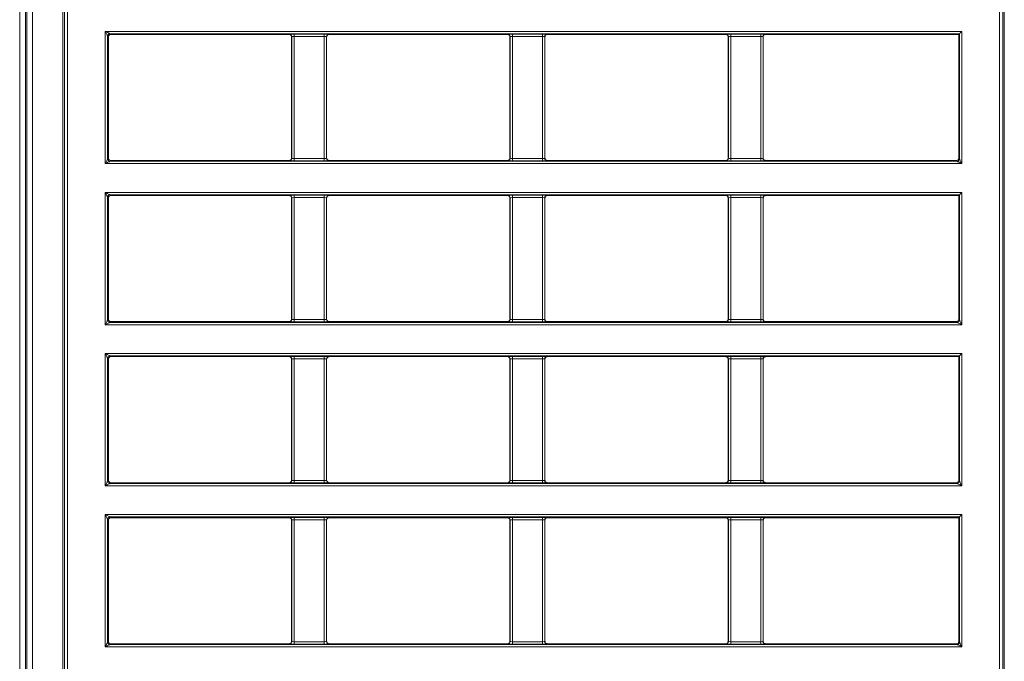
# Model space of a CAD drawing. Header units: millimetres. Extents: x 0 to 1118, y 0 to 864.
# Tile 115 of 256: x 219 to 240, y 421 to 434. Entities that reach past the tile are written whole.
import ezdxf

# ---------------------------------------------------------------- set-up
doc = ezdxf.new("R2010")
doc.units = ezdxf.units.MM

msp = doc.modelspace()

# ---------------------------------------------------------------- linework, layer by layer
at = {"color": 9, "linetype": 'Continuous', "lineweight": 0}
for p, q in [((218.92, 395.4083), (218.92, 445.4083)), ((219.0448, 445.4083), (219.0448, 395.4083)), ((219.0717, 395.4083), (219.0717, 445.4083)), ((219.1965, 445.3754), (219.1965, 395.4412)), ((220.7508, 431.4102), (220.7508, 434.2383)), ((220.7508, 434.2383), (239.0764, 434.2383)), ((239.0265, 434.1883), (220.8507, 434.1883)), ((220.8507, 434.1883), (220.8673, 434.1717)), ((224.6874, 434.1717), (224.6909, 434.1753)), ((224.7909, 434.177), (225.4339, 434.177)), ((224.7909, 434.127), (224.7909, 434.177)), ((225.4339, 434.127), (225.4339, 434.177)), ((225.5338, 434.1753), (225.5373, 434.1717)), ((229.3574, 434.1717), (229.3609, 434.1753)), ((229.4609, 434.177), (230.1039, 434.177)), ((229.4609, 434.127), (229.4609, 434.177)), ((230.1039, 434.127), (230.1039, 434.177)), ((230.2038, 434.1753), (230.2073, 434.1717)), ((234.0274, 434.1717), (234.0309, 434.1753)), ((234.1309, 434.177), (234.7739, 434.177)), ((234.1309, 434.127), (234.1309, 434.177)), ((234.7739, 434.127), (234.7739, 434.177)), ((234.8738, 434.1753), (234.8773, 434.1717)), ((239.0265, 431.5101), (239.0265, 434.1883)), ((239.0764, 434.2383), (239.0764, 431.4102)), ((220.8008, 434.1384), (220.8008, 431.5101)), ((220.8174, 434.1218), (220.8008, 434.1384)), ((224.7409, 434.1253), (224.7374, 434.1218)), ((224.7409, 431.5232), (224.7409, 434.1253)), ((225.4339, 434.127), (224.7909, 434.127)), ((224.7909, 434.127), (224.7909, 431.5215)), ((225.4339, 431.5215), (225.4339, 434.127)), ((225.4838, 434.1253), (225.4838, 431.5232)), ((225.4874, 434.1218), (225.4838, 434.1253)), ((229.4109, 434.1253), (229.4074, 434.1218)), ((229.4109, 431.5232), (229.4109, 434.1253)), ((230.1039, 434.127), (229.4609, 434.127)), ((229.4609, 434.127), (229.4609, 431.5215)), ((230.1039, 431.5215), (230.1039, 434.127)), ((230.1538, 434.1253), (230.1538, 431.5232)), ((230.1574, 434.1218), (230.1538, 434.1253)), ((234.0809, 434.1253), (234.0774, 434.1218)), ((234.0809, 431.5232), (234.0809, 434.1253)), ((234.7739, 434.127), (234.1309, 434.127)), ((234.1309, 434.127), (234.1309, 431.5215)), ((234.7739, 431.5215), (234.7739, 434.127)), ((234.8238, 434.1253), (234.8238, 431.5232)), ((234.8274, 434.1218), (234.8238, 434.1253)), ((220.8008, 431.5101), (220.8174, 431.5267)), ((220.8673, 431.4767), (220.8507, 431.4601)), ((220.8507, 431.4601), (238.9765, 431.4601)), ((224.6909, 431.4732), (224.6874, 431.4767)), ((224.7374, 431.5267), (224.7409, 431.5232)), ((224.7909, 431.4715), (224.7909, 431.5215)), ((224.7909, 431.5215), (225.4339, 431.5215)), ((225.4339, 431.4715), (224.7909, 431.4715)), ((225.4339, 431.4715), (225.4339, 431.5215)), ((225.4838, 431.5232), (225.4874, 431.5267)), ((225.5373, 431.4767), (225.5338, 431.4732)), ((229.3609, 431.4732), (229.3574, 431.4767)), ((229.4074, 431.5267), (229.4109, 431.5232)), ((229.4609, 431.4715), (229.4609, 431.5215)), ((229.4609, 431.5215), (230.1039, 431.5215)), ((230.1039, 431.4715), (229.4609, 431.4715)), ((230.1039, 431.4715), (230.1039, 431.5215)), ((230.1538, 431.5232), (230.1574, 431.5267)), ((230.2073, 431.4767), (230.2038, 431.4732)), ((234.0309, 431.4732), (234.0274, 431.4767)), ((234.0774, 431.5267), (234.0809, 431.5232)), ((234.1309, 431.4715), (234.1309, 431.5215)), ((234.1309, 431.5215), (234.7739, 431.5215)), ((234.7739, 431.4715), (234.1309, 431.4715)), ((234.7739, 431.4715), (234.7739, 431.5215)), ((234.8238, 431.5232), (234.8274, 431.5267)), ((234.8773, 431.4767), (234.8738, 431.4732)), ((238.9765, 431.4601), (238.9599, 431.4767)), ((239.0099, 431.5267), (239.0265, 431.5101)), ((239.0764, 431.4102), (220.7508, 431.4102)), ((220.7508, 430.7933), (239.0764, 430.7933)), ((220.7508, 427.9652), (220.7508, 430.7933)), ((239.0764, 430.7933), (239.0764, 427.9652)), ((220.8008, 430.6934), (220.8008, 428.0651)), ((220.8174, 430.6768), (220.8008, 430.6934)), ((239.0265, 430.7433), (220.8507, 430.7433)), ((220.8507, 430.7433), (220.8673, 430.7267)), ((224.6874, 430.7267), (224.6909, 430.7303)), ((224.7409, 430.6803), (224.7374, 430.6768)), ((224.7409, 428.0782), (224.7409, 430.6803)), ((224.7909, 430.732), (225.4339, 430.732)), ((224.7909, 430.682), (224.7909, 430.732)), ((225.4339, 430.682), (224.7909, 430.682)), ((224.7909, 430.682), (224.7909, 428.0765)), ((225.4339, 430.682), (225.4339, 430.732)), ((225.4339, 428.0765), (225.4339, 430.682)), ((225.4838, 430.6803), (225.4838, 428.0782)), ((225.4874, 430.6768), (225.4838, 430.6803)), ((225.5338, 430.7303), (225.5373, 430.7267)), ((229.3574, 430.7267), (229.3609, 430.7303)), ((229.4109, 430.6803), (229.4074, 430.6768)), ((229.4109, 428.0782), (229.4109, 430.6803)), ((229.4609, 430.732), (230.1039, 430.732)), ((229.4609, 430.682), (229.4609, 430.732)), ((230.1039, 430.682), (229.4609, 430.682)), ((229.4609, 430.682), (229.4609, 428.0765)), ((230.1039, 430.682), (230.1039, 430.732)), ((230.1039, 428.0765), (230.1039, 430.682)), ((230.1538, 430.6803), (230.1538, 428.0782)), ((230.1574, 430.6768), (230.1538, 430.6803)), ((230.2038, 430.7303), (230.2073, 430.7267)), ((234.0274, 430.7267), (234.0309, 430.7303)), ((234.0809, 430.6803), (234.0774, 430.6768)), ((234.0809, 428.0782), (234.0809, 430.6803)), ((234.1309, 430.732), (234.7739, 430.732)), ((234.1309, 430.682), (234.1309, 430.732)), ((234.7739, 430.682), (234.1309, 430.682)), ((234.1309, 430.682), (234.1309, 428.0765)), ((234.7739, 430.682), (234.7739, 430.732)), ((234.7739, 428.0765), (234.7739, 430.682)), ((234.8238, 430.6803), (234.8238, 428.0782)), ((234.8274, 430.6768), (234.8238, 430.6803)), ((234.8738, 430.7303), (234.8773, 430.7267)), ((239.0265, 428.0651), (239.0265, 430.7433)), ((220.8008, 428.0651), (220.8174, 428.0817)), ((224.7374, 428.0817), (224.7409, 428.0782)), ((224.7909, 428.0265), (224.7909, 428.0765)), ((224.7909, 428.0765), (225.4339, 428.0765)), ((225.4339, 428.0265), (225.4339, 428.0765)), ((225.4838, 428.0782), (225.4874, 428.0817)), ((229.4074, 428.0817), (229.4109, 428.0782)), ((229.4609, 428.0265), (229.4609, 428.0765)), ((229.4609, 428.0765), (230.1039, 428.0765)), ((230.1039, 428.0265), (230.1039, 428.0765)), ((230.1538, 428.0782), (230.1574, 428.0817)), ((234.0774, 428.0817), (234.0809, 428.0782)), ((234.1309, 428.0265), (234.1309, 428.0765)), ((234.1309, 428.0765), (234.7739, 428.0765)), ((234.7739, 428.0265), (234.7739, 428.0765)), ((234.8238, 428.0782), (234.8274, 428.0817)), ((239.0099, 428.0817), (239.0265, 428.0651)), ((239.0764, 427.9652), (220.7508, 427.9652)), ((220.8673, 428.0317), (220.8507, 428.0151)), ((220.8507, 428.0151), (238.9765, 428.0151)), ((224.6909, 428.0282), (224.6874, 428.0317)), ((225.4339, 428.0265), (224.7909, 428.0265)), ((225.5373, 428.0317), (225.5338, 428.0282)), ((229.3609, 428.0282), (229.3574, 428.0317)), ((230.1039, 428.0265), (229.4609, 428.0265)), ((230.2073, 428.0317), (230.2038, 428.0282)), ((234.0309, 428.0282), (234.0274, 428.0317)), ((234.7739, 428.0265), (234.1309, 428.0265)), ((234.8773, 428.0317), (234.8738, 428.0282)), ((238.9765, 428.0151), (238.9599, 428.0317)), ((220.7508, 424.5202), (220.7508, 427.3483)), ((220.7508, 427.3483), (239.0764, 427.3483)), ((220.8008, 427.2484), (220.8008, 424.6201)), ((220.8174, 427.2318), (220.8008, 427.2484)), ((239.0265, 427.2983), (220.8507, 427.2983)), ((220.8507, 427.2983), (220.8673, 427.2817)), ((224.6874, 427.2817), (224.6909, 427.2853)), ((224.7409, 427.2353), (224.7374, 427.2318)), ((224.7409, 424.6332), (224.7409, 427.2353)), ((224.7909, 427.287), (225.4339, 427.287)), ((224.7909, 427.237), (224.7909, 427.287)), ((225.4339, 427.237), (224.7909, 427.237)), ((224.7909, 427.237), (224.7909, 424.6315)), ((225.4339, 427.237), (225.4339, 427.287)), ((225.4339, 424.6315), (225.4339, 427.237)), ((225.4838, 427.2353), (225.4838, 424.6332)), ((225.4874, 427.2318), (225.4838, 427.2353)), ((225.5338, 427.2853), (225.5373, 427.2817)), ((229.3574, 427.2817), (229.3609, 427.2853)), ((229.4109, 427.2353), (229.4074, 427.2318)), ((229.4109, 424.6332), (229.4109, 427.2353)), ((229.4609, 427.287), (230.1039, 427.287)), ((229.4609, 427.237), (229.4609, 427.287)), ((230.1039, 427.237), (229.4609, 427.237)), ((229.4609, 427.237), (229.4609, 424.6315)), ((230.1039, 427.237), (230.1039, 427.287)), ((230.1039, 424.6315), (230.1039, 427.237)), ((230.1538, 427.2353), (230.1538, 424.6332)), ((230.1574, 427.2318), (230.1538, 427.2353)), ((230.2038, 427.2853), (230.2073, 427.2817)), ((234.0274, 427.2817), (234.0309, 427.2853)), ((234.0809, 427.2353), (234.0774, 427.2318)), ((234.0809, 424.6332), (234.0809, 427.2353)), ((234.1309, 427.287), (234.7739, 427.287)), ((234.1309, 427.237), (234.1309, 427.287)), ((234.7739, 427.237), (234.1309, 427.237)), ((234.1309, 427.237), (234.1309, 424.6315)), ((234.7739, 427.237), (234.7739, 427.287)), ((234.7739, 424.6315), (234.7739, 427.237)), ((234.8238, 427.2353), (234.8238, 424.6332)), ((234.8274, 427.2318), (234.8238, 427.2353)), ((234.8738, 427.2853), (234.8773, 427.2817)), ((239.0265, 424.6201), (239.0265, 427.2983)), ((239.0764, 427.3483), (239.0764, 424.5202)), ((239.0764, 424.5202), (220.7508, 424.5202)), ((220.8008, 424.6201), (220.8174, 424.6367)), ((220.8673, 424.5867), (220.8507, 424.5701)), ((220.8507, 424.5701), (238.9765, 424.5701)), ((224.6909, 424.5832), (224.6874, 424.5867)), ((224.7374, 424.6367), (224.7409, 424.6332)), ((224.7909, 424.5815), (224.7909, 424.6315)), ((224.7909, 424.6315), (225.4339, 424.6315)), ((225.4339, 424.5815), (224.7909, 424.5815)), ((225.4339, 424.5815), (225.4339, 424.6315)), ((225.4838, 424.6332), (225.4874, 424.6367)), ((225.5373, 424.5867), (225.5338, 424.5832)), ((229.3609, 424.5832), (229.3574, 424.5867)), ((229.4074, 424.6367), (229.4109, 424.6332)), ((229.4609, 424.5815), (229.4609, 424.6315)), ((229.4609, 424.6315), (230.1039, 424.6315)), ((230.1039, 424.5815), (229.4609, 424.5815)), ((230.1039, 424.5815), (230.1039, 424.6315)), ((230.1538, 424.6332), (230.1574, 424.6367)), ((230.2073, 424.5867), (230.2038, 424.5832)), ((234.0309, 424.5832), (234.0274, 424.5867)), ((234.0774, 424.6367), (234.0809, 424.6332)), ((234.1309, 424.5815), (234.1309, 424.6315)), ((234.1309, 424.6315), (234.7739, 424.6315)), ((234.7739, 424.5815), (234.1309, 424.5815)), ((234.7739, 424.5815), (234.7739, 424.6315)), ((234.8238, 424.6332), (234.8274, 424.6367)), ((234.8773, 424.5867), (234.8738, 424.5832)), ((238.9765, 424.5701), (238.9599, 424.5867)), ((239.0099, 424.6367), (239.0265, 424.6201)), ((220.7508, 421.0752), (220.7508, 423.9033)), ((220.7508, 423.9033), (239.0764, 423.9033)), ((239.0265, 423.8533), (220.8507, 423.8533)), ((220.8507, 423.8533), (220.8673, 423.8367)), ((224.6874, 423.8367), (224.6909, 423.8403)), ((224.7909, 423.842), (225.4339, 423.842)), ((224.7909, 423.792), (224.7909, 423.842)), ((225.4339, 423.792), (225.4339, 423.842)), ((225.5338, 423.8403), (225.5373, 423.8367)), ((229.3574, 423.8367), (229.3609, 423.8403)), ((229.4609, 423.842), (230.1039, 423.842)), ((229.4609, 423.792), (229.4609, 423.842)), ((230.1039, 423.792), (230.1039, 423.842)), ((230.2038, 423.8403), (230.2073, 423.8367)), ((234.0274, 423.8367), (234.0309, 423.8403)), ((234.1309, 423.842), (234.7739, 423.842)), ((234.1309, 423.792), (234.1309, 423.842)), ((234.7739, 423.792), (234.7739, 423.842)), ((234.8738, 423.8403), (234.8773, 423.8367)), ((239.0265, 421.1751), (239.0265, 423.8533)), ((239.0764, 423.9033), (239.0764, 421.0752)), ((220.8008, 423.8034), (220.8008, 421.1751)), ((220.8174, 423.7868), (220.8008, 423.8034)), ((224.7409, 423.7903), (224.7374, 423.7868)), ((224.7409, 421.1882), (224.7409, 423.7903)), ((225.4339, 423.792), (224.7909, 423.792)), ((224.7909, 423.792), (224.7909, 421.1865)), ((225.4339, 421.1865), (225.4339, 423.792)), ((225.4838, 423.7903), (225.4838, 421.1882)), ((225.4874, 423.7868), (225.4838, 423.7903)), ((229.4109, 423.7903), (229.4074, 423.7868)), ((229.4109, 421.1882), (229.4109, 423.7903)), ((230.1039, 423.792), (229.4609, 423.792)), ((229.4609, 423.792), (229.4609, 421.1865)), ((230.1039, 421.1865), (230.1039, 423.792)), ((230.1538, 423.7903), (230.1538, 421.1882)), ((230.1574, 423.7868), (230.1538, 423.7903)), ((234.0809, 423.7903), (234.0774, 423.7868)), ((234.0809, 421.1882), (234.0809, 423.7903)), ((234.7739, 423.792), (234.1309, 423.792)), ((234.1309, 423.792), (234.1309, 421.1865)), ((234.7739, 421.1865), (234.7739, 423.792)), ((234.8238, 423.7903), (234.8238, 421.1882)), ((234.8274, 423.7868), (234.8238, 423.7903)), ((220.8008, 421.1751), (220.8174, 421.1917)), ((220.8673, 421.1417), (220.8507, 421.1251)), ((220.8507, 421.1251), (238.9765, 421.1251)), ((224.6909, 421.1382), (224.6874, 421.1417)), ((224.7374, 421.1917), (224.7409, 421.1882)), ((224.7909, 421.1365), (224.7909, 421.1865)), ((224.7909, 421.1865), (225.4339, 421.1865)), ((225.4339, 421.1365), (224.7909, 421.1365)), ((225.4339, 421.1365), (225.4339, 421.1865)), ((225.4838, 421.1882), (225.4874, 421.1917)), ((225.5373, 421.1417), (225.5338, 421.1382)), ((229.3609, 421.1382), (229.3574, 421.1417)), ((229.4074, 421.1917), (229.4109, 421.1882)), ((229.4609, 421.1365), (229.4609, 421.1865)), ((229.4609, 421.1865), (230.1039, 421.1865)), ((230.1039, 421.1365), (229.4609, 421.1365)), ((230.1039, 421.1365), (230.1039, 421.1865)), ((230.1538, 421.1882), (230.1574, 421.1917)), ((230.2073, 421.1417), (230.2038, 421.1382)), ((234.0309, 421.1382), (234.0274, 421.1417)), ((234.0774, 421.1917), (234.0809, 421.1882)), ((234.1309, 421.1365), (234.1309, 421.1865)), ((234.1309, 421.1865), (234.7739, 421.1865)), ((234.7739, 421.1365), (234.1309, 421.1365)), ((234.7739, 421.1365), (234.7739, 421.1865)), ((234.8238, 421.1882), (234.8274, 421.1917)), ((234.8773, 421.1417), (234.8738, 421.1382)), ((238.9765, 421.1251), (238.9599, 421.1417)), ((239.0099, 421.1917), (239.0265, 421.1751)), ((239.0764, 421.0752), (220.7508, 421.0752))]:
    msp.add_line(p, q, dxfattribs=at)
at = {"color": 7, "linetype": 'Continuous', "lineweight": 15}
for p, q in [((219.842, 396.0867), (219.842, 444.7299)), ((219.8769, 444.695), (219.8769, 396.1217)), ((239.9503, 396.1217), (239.9503, 444.695)), ((239.9852, 444.7299), (239.9852, 396.0867)), ((219.9424, 444.5942), (219.9424, 396.1867)), ((239.8849, 396.1867), (239.8849, 444.5942)), ((224.6874, 434.1717), (220.8673, 434.1717)), ((229.3574, 434.1717), (225.5373, 434.1717)), ((234.0274, 434.1717), (230.2073, 434.1717)), ((239.0099, 434.1717), (234.8773, 434.1717)), ((239.0099, 434.1717), (239.0265, 434.1883)), ((239.0099, 431.5267), (239.0099, 434.1717)), ((220.8174, 434.1218), (220.8174, 431.5267)), ((224.7374, 434.1218), (224.7374, 431.5267)), ((225.4874, 431.5267), (225.4874, 434.1218)), ((229.4074, 434.1218), (229.4074, 431.5267)), ((230.1574, 431.5267), (230.1574, 434.1218)), ((234.0774, 434.1218), (234.0774, 431.5267)), ((234.8274, 431.5267), (234.8274, 434.1218)), ((220.8673, 431.4767), (224.6874, 431.4767)), ((225.5373, 431.4767), (229.3574, 431.4767)), ((230.2073, 431.4767), (234.0274, 431.4767)), ((234.8773, 431.4767), (238.9599, 431.4767)), ((220.8174, 430.6768), (220.8174, 428.0817)), ((224.6874, 430.7267), (220.8673, 430.7267)), ((224.7374, 430.6768), (224.7374, 428.0817)), ((225.4874, 428.0817), (225.4874, 430.6768)), ((229.3574, 430.7267), (225.5373, 430.7267)), ((229.4074, 430.6768), (229.4074, 428.0817)), ((230.1574, 428.0817), (230.1574, 430.6768)), ((234.0274, 430.7267), (230.2073, 430.7267)), ((234.0774, 430.6768), (234.0774, 428.0817)), ((234.8274, 428.0817), (234.8274, 430.6768)), ((239.0099, 430.7267), (234.8773, 430.7267)), ((239.0099, 430.7267), (239.0265, 430.7433)), ((239.0099, 428.0817), (239.0099, 430.7267)), ((220.8673, 428.0317), (224.6874, 428.0317)), ((225.5373, 428.0317), (229.3574, 428.0317)), ((230.2073, 428.0317), (234.0274, 428.0317)), ((234.8773, 428.0317), (238.9599, 428.0317)), ((220.8174, 427.2318), (220.8174, 424.6367)), ((224.6874, 427.2817), (220.8673, 427.2817)), ((224.7374, 427.2318), (224.7374, 424.6367)), ((225.4874, 424.6367), (225.4874, 427.2318)), ((229.3574, 427.2817), (225.5373, 427.2817)), ((229.4074, 427.2318), (229.4074, 424.6367)), ((230.1574, 424.6367), (230.1574, 427.2318)), ((234.0274, 427.2817), (230.2073, 427.2817)), ((234.0774, 427.2318), (234.0774, 424.6367)), ((234.8274, 424.6367), (234.8274, 427.2318)), ((239.0099, 427.2817), (234.8773, 427.2817)), ((239.0099, 427.2817), (239.0265, 427.2983)), ((239.0099, 424.6367), (239.0099, 427.2817)), ((220.8673, 424.5867), (224.6874, 424.5867)), ((225.5373, 424.5867), (229.3574, 424.5867)), ((230.2073, 424.5867), (234.0274, 424.5867)), ((234.8773, 424.5867), (238.9599, 424.5867)), ((224.6874, 423.8367), (220.8673, 423.8367)), ((229.3574, 423.8367), (225.5373, 423.8367)), ((234.0274, 423.8367), (230.2073, 423.8367)), ((239.0099, 423.8367), (234.8773, 423.8367)), ((239.0099, 423.8367), (239.0265, 423.8533)), ((239.0099, 421.1917), (239.0099, 423.8367)), ((220.8174, 423.7868), (220.8174, 421.1917)), ((224.7374, 423.7868), (224.7374, 421.1917)), ((225.4874, 421.1917), (225.4874, 423.7868)), ((229.4074, 423.7868), (229.4074, 421.1917)), ((230.1574, 421.1917), (230.1574, 423.7868)), ((234.0774, 423.7868), (234.0774, 421.1917)), ((234.8274, 421.1917), (234.8274, 423.7868)), ((220.8673, 421.1417), (224.6874, 421.1417)), ((225.5373, 421.1417), (229.3574, 421.1417)), ((230.2073, 421.1417), (234.0274, 421.1417)), ((234.8773, 421.1417), (238.9599, 421.1417))]:
    msp.add_line(p, q, dxfattribs=at)
at = {"color": 9, "linetype": 'Continuous', "lineweight": 0, "flags": 128}
for points in [[(220.8008, 434.1384), (220.7996, 434.1406), (220.7967, 434.1465), (220.792, 434.1558), (220.7858, 434.1682), (220.7783, 434.1833), (220.7697, 434.2005), (220.7604, 434.219), (220.7508, 434.2383)], [(220.7508, 434.2383), (220.7701, 434.2287), (220.7886, 434.2194), (220.8058, 434.2108), (220.8209, 434.2033), (220.8333, 434.1971), (220.8426, 434.1924), (220.8485, 434.1895), (220.8507, 434.1883)], [(220.7508, 431.4102), (220.7604, 431.4295), (220.7697, 431.448), (220.7783, 431.4652), (220.7858, 431.4802), (220.792, 431.4927), (220.7967, 431.502), (220.7996, 431.5079), (220.8008, 431.5101)], [(220.8507, 431.4601), (220.8485, 431.459), (220.8426, 431.4561), (220.8333, 431.4514), (220.8209, 431.4452), (220.8058, 431.4377), (220.7886, 431.4291), (220.7701, 431.4198), (220.7508, 431.4102)], [(239.0764, 431.4102), (239.0571, 431.4198), (239.0386, 431.4291), (239.0214, 431.4377), (239.0064, 431.4452), (238.9939, 431.4514), (238.9846, 431.4561), (238.9787, 431.459), (238.9765, 431.4601)], [(239.0265, 431.5101), (239.0276, 431.5079), (239.0305, 431.502), (239.0352, 431.4927), (239.0414, 431.4802), (239.0489, 431.4652), (239.0575, 431.448), (239.0668, 431.4295), (239.0764, 431.4102)], [(220.7508, 430.7933), (220.7701, 430.7837), (220.7886, 430.7744), (220.8058, 430.7658), (220.8209, 430.7583), (220.8333, 430.7521), (220.8426, 430.7474), (220.8485, 430.7445), (220.8507, 430.7433)], [(220.8008, 430.6934), (220.7996, 430.6956), (220.7967, 430.7015), (220.792, 430.7108), (220.7858, 430.7232), (220.7783, 430.7383), (220.7697, 430.7555), (220.7604, 430.774), (220.7508, 430.7933)], [(220.7508, 427.9652), (220.7604, 427.9844), (220.7697, 428.003), (220.7783, 428.0202), (220.7858, 428.0352), (220.792, 428.0477), (220.7967, 428.057), (220.7996, 428.0629), (220.8008, 428.0651)], [(239.0265, 428.0651), (239.0276, 428.0629), (239.0305, 428.057), (239.0352, 428.0477), (239.0414, 428.0352), (239.0489, 428.0202), (239.0575, 428.003), (239.0668, 427.9844), (239.0764, 427.9652)], [(220.8507, 428.0151), (220.8485, 428.014), (220.8426, 428.0111), (220.8333, 428.0064), (220.8209, 428.0002), (220.8058, 427.9927), (220.7886, 427.9841), (220.7701, 427.9748), (220.7508, 427.9652)], [(239.0764, 427.9652), (239.0571, 427.9748), (239.0386, 427.9841), (239.0214, 427.9927), (239.0064, 428.0002), (238.9939, 428.0064), (238.9846, 428.0111), (238.9787, 428.014), (238.9765, 428.0151)], [(220.8008, 427.2484), (220.7996, 427.2506), (220.7967, 427.2565), (220.792, 427.2658), (220.7858, 427.2782), (220.7783, 427.2933), (220.7697, 427.3105), (220.7604, 427.329), (220.7508, 427.3483)], [(220.7508, 427.3483), (220.7701, 427.3387), (220.7886, 427.3294), (220.8058, 427.3208), (220.8209, 427.3133), (220.8333, 427.3071), (220.8426, 427.3024), (220.8485, 427.2995), (220.8507, 427.2983)], [(220.7508, 424.5202), (220.7604, 424.5394), (220.7697, 424.558), (220.7783, 424.5752), (220.7858, 424.5902), (220.792, 424.6027), (220.7967, 424.612), (220.7996, 424.6179), (220.8008, 424.6201)], [(220.8507, 424.5701), (220.8485, 424.569), (220.8426, 424.5661), (220.8333, 424.5614), (220.8209, 424.5552), (220.8058, 424.5477), (220.7886, 424.5391), (220.7701, 424.5298), (220.7508, 424.5202)], [(239.0764, 424.5202), (239.0571, 424.5298), (239.0386, 424.5391), (239.0214, 424.5477), (239.0064, 424.5552), (238.9939, 424.5614), (238.9846, 424.5661), (238.9787, 424.569), (238.9765, 424.5701)], [(239.0265, 424.6201), (239.0276, 424.6179), (239.0305, 424.612), (239.0352, 424.6027), (239.0414, 424.5902), (239.0489, 424.5752), (239.0575, 424.558), (239.0668, 424.5394), (239.0764, 424.5202)], [(220.8008, 423.8034), (220.7996, 423.8056), (220.7967, 423.8115), (220.792, 423.8208), (220.7858, 423.8332), (220.7783, 423.8483), (220.7697, 423.8655), (220.7604, 423.884), (220.7508, 423.9033)], [(220.7508, 423.9033), (220.7701, 423.8937), (220.7886, 423.8844), (220.8058, 423.8758), (220.8209, 423.8683), (220.8333, 423.8621), (220.8426, 423.8574), (220.8485, 423.8545), (220.8507, 423.8533)], [(220.7508, 421.0752), (220.7604, 421.0945), (220.7697, 421.113), (220.7783, 421.1302), (220.7858, 421.1452), (220.792, 421.1577), (220.7967, 421.167), (220.7996, 421.1729), (220.8008, 421.1751)], [(220.8507, 421.1251), (220.8485, 421.124), (220.8426, 421.1211), (220.8333, 421.1164), (220.8209, 421.1102), (220.8058, 421.1027), (220.7886, 421.0941), (220.7701, 421.0848), (220.7508, 421.0752)], [(239.0764, 421.0752), (239.0571, 421.0848), (239.0386, 421.0941), (239.0214, 421.1027), (239.0064, 421.1102), (238.9939, 421.1164), (238.9846, 421.1211), (238.9787, 421.124), (238.9765, 421.1251)], [(239.0265, 421.1751), (239.0276, 421.1729), (239.0305, 421.167), (239.0352, 421.1577), (239.0414, 421.1452), (239.0489, 421.1302), (239.0575, 421.113), (239.0668, 421.0945), (239.0764, 421.0752)]]:
    msp.add_lwpolyline(points, dxfattribs=at)
at = {"color": 7, "linetype": 'Continuous', "lineweight": 15, "flags": 128}
for points in [[(239.0764, 434.2383), (239.0668, 434.2287), (239.0575, 434.2194), (239.0489, 434.2108), (239.0414, 434.2033), (239.0352, 434.1971), (239.0305, 434.1924), (239.0276, 434.1895), (239.0265, 434.1883)], [(239.0764, 430.7933), (239.0668, 430.7837), (239.0575, 430.7744), (239.0489, 430.7658), (239.0414, 430.7583), (239.0352, 430.7521), (239.0305, 430.7474), (239.0276, 430.7445), (239.0265, 430.7433)], [(239.0764, 427.3483), (239.0668, 427.3387), (239.0575, 427.3294), (239.0489, 427.3208), (239.0414, 427.3133), (239.0352, 427.3071), (239.0305, 427.3024), (239.0276, 427.2995), (239.0265, 427.2983)], [(239.0764, 423.9033), (239.0668, 423.8937), (239.0575, 423.8844), (239.0489, 423.8758), (239.0414, 423.8683), (239.0352, 423.8621), (239.0305, 423.8574), (239.0276, 423.8545), (239.0265, 423.8533)]]:
    msp.add_lwpolyline(points, dxfattribs=at)
at = {"color": 9, "linetype": 'Continuous', "lineweight": 0}
for centre, start, end in [((220.8508, 434.1383), 90.02084, 179.97943), ((224.6908, 434.1252), 0.01927, 89.98065), ((225.5339, 434.1252), 90.01939, 179.98074), ((229.3608, 434.1252), 0.01947, 89.98053), ((230.2039, 434.1252), 90.01969, 179.98031), ((234.0308, 434.1252), 0.01969, 89.98031), ((234.8739, 434.1252), 90.01864, 179.98243), ((220.8508, 431.5102), 180.02057, 269.97916), ((224.6908, 431.5232), 270.01935, 359.97966), ((225.5339, 431.5232), 180.02033, 269.98061), ((229.3608, 431.5232), 270.01947, 359.97946), ((230.2039, 431.5232), 180.02076, 269.98031), ((234.0308, 431.5232), 270.01969, 359.97924), ((234.8739, 431.5232), 180.01864, 269.98136), ((238.9764, 431.5102), 270.02121, 359.97879), ((220.8508, 430.6933), 90.01932, 179.97988), ((224.6908, 430.6802), 0.02079, 89.97913), ((225.5339, 430.6802), 90.02091, 179.97922), ((229.3608, 430.6802), 0.02099, 89.97901), ((230.2039, 430.6802), 90.02121, 179.97879), ((234.0308, 430.6802), 0.02121, 89.97879), ((234.8739, 430.6802), 90.02015, 179.98091), ((220.8508, 428.0652), 180.02034, 269.97992), ((224.6908, 428.0782), 270.02011, 359.97997), ((225.5339, 428.0782), 180.02002, 269.97985), ((229.3608, 428.0782), 270.02023, 359.97977), ((230.2039, 428.0782), 180.02045, 269.97955), ((234.0308, 428.0782), 270.02045, 359.97955), ((234.8739, 428.0782), 180.01833, 269.9806), ((238.9764, 428.0652), 270.02045, 359.97901), ((220.8508, 427.2483), 90.02084, 179.97943), ((224.6908, 427.2352), 0.02056, 89.97989), ((225.5339, 427.2352), 90.02015, 179.97945), ((229.3608, 427.2352), 0.02076, 89.97977), ((230.2039, 427.2352), 90.02045, 179.97901), ((234.0308, 427.2352), 0.02099, 89.97955), ((234.8739, 427.2352), 90.0194, 179.98114), ((220.8508, 424.6202), 180.02057, 269.97916), ((224.6908, 424.6332), 270.02011, 359.97997), ((225.5339, 424.6332), 180.02002, 269.97985), ((229.3608, 424.6332), 270.02023, 359.97977), ((230.2039, 424.6332), 180.02045, 269.97955), ((234.0308, 424.6332), 270.02045, 359.97955), ((234.8739, 424.6332), 180.01833, 269.9806), ((238.9764, 424.6202), 270.02121, 359.97879), ((220.8508, 423.8033), 90.02034, 179.97966), ((224.6908, 423.7902), 0.02041, 89.97977), ((225.5339, 423.7902), 90.02027, 179.9796), ((229.3608, 423.7902), 0.02061, 89.97965), ((230.2039, 423.7902), 90.02057, 179.97916), ((234.0308, 423.7902), 0.02084, 89.97943), ((234.8739, 423.7902), 90.01951, 179.98129), ((220.8508, 421.1752), 180.02023, 269.97957), ((224.6908, 421.1882), 270.0204, 359.97955), ((225.5339, 421.1882), 180.02044, 269.97956), ((229.3608, 421.1882), 270.02052, 359.97935), ((230.2039, 421.1882), 180.02087, 269.97926), ((234.0308, 421.1882), 270.02074, 359.97913), ((234.8739, 421.1882), 180.01875, 269.98032), ((238.9764, 421.1752), 270.0208, 359.97913)]:
    msp.add_arc(centre, 0.05, start, end, dxfattribs=at)
at = {"color": 7, "linetype": 'Continuous', "lineweight": 15}
for centre, major_axis in [((220.8674, 434.1217), (0.0354, -0.0354)), ((220.8674, 431.5268), (0.0354, 0.0354)), ((238.9598, 431.5268), (-0.0354, 0.0354)), ((220.8674, 430.6767), (0.0354, -0.0354)), ((220.8674, 428.0818), (0.0354, 0.0354)), ((238.9598, 428.0818), (-0.0354, 0.0354)), ((220.8674, 427.2317), (0.0354, -0.0354)), ((220.8674, 424.6368), (0.0354, 0.0354)), ((238.9598, 424.6368), (-0.0354, 0.0354)), ((220.8674, 423.7867), (0.0354, -0.0354)), ((220.8674, 421.1918), (0.0354, 0.0354)), ((238.9598, 421.1918), (-0.0354, 0.0354))]:
    msp.add_ellipse(centre, major_axis=major_axis, ratio=0.9996955, start_param=2.3563468, end_param=3.9268385, dxfattribs=at)
at = {"color": 9, "linetype": 'Continuous', "lineweight": 0}
for centre, major_axis, ratio, start_param, end_param in [((224.7909, 434.1752), (0.1, 0), 0.0174551, 1.5707963, 3.1241394), ((225.4339, 434.1752), (0.1, 0), 0.0174551, 0.0174533, 1.5707963), ((229.4609, 434.1752), (0.1, 0), 0.0174551, 1.5707963, 3.1241394), ((230.1039, 434.1752), (0.1, 0), 0.0174551, 0.0174533, 1.5707963), ((234.1309, 434.1752), (0.1, 0), 0.0174551, 1.5707963, 3.1241394), ((234.7739, 434.1752), (0.1, 0), 0.0174551, 0.0174533, 1.5707963), ((224.7909, 434.1252), (0.05, 0), 0.0349101, 1.5707963, 3.1241394), ((225.4339, 434.1252), (0.05, 0), 0.0349101, 0.0174533, 1.5707963), ((229.4609, 434.1252), (0.05, 0), 0.0349101, 1.5707963, 3.1241394), ((230.1039, 434.1252), (0.05, 0), 0.0349101, 0.0174533, 1.5707963), ((234.1309, 434.1252), (0.05, 0), 0.0349101, 1.5707963, 3.1241394), ((234.7739, 434.1252), (0.05, 0), 0.0349101, 0.0174533, 1.5707963), ((224.7909, 431.4733), (0.1, 0), 0.0174551, 3.1590459, 4.712389), ((224.7909, 431.5233), (0.05, 0), 0.0349101, 3.1590459, 4.712389), ((225.4339, 431.5233), (0.05, 0), 0.0349101, 4.712389, 6.265732), ((225.4339, 431.4733), (0.1, 0), 0.0174551, 4.712389, 6.265732), ((229.4609, 431.4733), (0.1, 0), 0.0174551, 3.1590459, 4.712389), ((229.4609, 431.5233), (0.05, 0), 0.0349101, 3.1590459, 4.712389), ((230.1039, 431.5233), (0.05, 0), 0.0349101, 4.712389, 6.265732), ((230.1039, 431.4733), (0.1, 0), 0.0174551, 4.712389, 6.265732), ((234.1309, 431.4733), (0.1, 0), 0.0174551, 3.1590459, 4.712389), ((234.1309, 431.5233), (0.05, 0), 0.0349101, 3.1590459, 4.712389), ((234.7739, 431.5233), (0.05, 0), 0.0349101, 4.712389, 6.265732), ((234.7739, 431.4733), (0.1, 0), 0.0174551, 4.712389, 6.265732), ((224.7909, 430.7302), (0.1, 0), 0.0174551, 1.5707963, 3.1241394), ((224.7909, 430.6802), (0.05, 0), 0.0349101, 1.5707963, 3.1241394), ((225.4339, 430.7302), (0.1, 0), 0.0174551, 0.0174533, 1.5707963), ((225.4339, 430.6802), (0.05, 0), 0.0349101, 0.0174533, 1.5707963), ((229.4609, 430.7302), (0.1, 0), 0.0174551, 1.5707963, 3.1241394), ((229.4609, 430.6802), (0.05, 0), 0.0349101, 1.5707963, 3.1241394), ((230.1039, 430.7302), (0.1, 0), 0.0174551, 0.0174533, 1.5707963), ((230.1039, 430.6802), (0.05, 0), 0.0349101, 0.0174533, 1.5707963), ((234.1309, 430.7302), (0.1, 0), 0.0174551, 1.5707963, 3.1241394), ((234.1309, 430.6802), (0.05, 0), 0.0349101, 1.5707963, 3.1241394), ((234.7739, 430.7302), (0.1, 0), 0.0174551, 0.0174533, 1.5707963), ((234.7739, 430.6802), (0.05, 0), 0.0349101, 0.0174533, 1.5707963), ((224.7909, 428.0783), (0.05, 0), 0.0349101, 3.1590459, 4.712389), ((225.4339, 428.0783), (0.05, 0), 0.0349101, 4.712389, 6.265732), ((229.4609, 428.0783), (0.05, 0), 0.0349101, 3.1590459, 4.712389), ((230.1039, 428.0783), (0.05, 0), 0.0349101, 4.712389, 6.265732), ((234.1309, 428.0783), (0.05, 0), 0.0349101, 3.1590459, 4.712389), ((234.7739, 428.0783), (0.05, 0), 0.0349101, 4.712389, 6.265732), ((224.7909, 428.0283), (0.1, 0), 0.0174551, 3.1590459, 4.712389), ((225.4339, 428.0283), (0.1, 0), 0.0174551, 4.712389, 6.265732), ((229.4609, 428.0283), (0.1, 0), 0.0174551, 3.1590459, 4.712389), ((230.1039, 428.0283), (0.1, 0), 0.0174551, 4.712389, 6.265732), ((234.1309, 428.0283), (0.1, 0), 0.0174551, 3.1590459, 4.712389), ((234.7739, 428.0283), (0.1, 0), 0.0174551, 4.712389, 6.265732), ((224.7909, 427.2852), (0.1, 0), 0.0174551, 1.5707963, 3.1241394), ((224.7909, 427.2352), (0.05, 0), 0.0349101, 1.5707963, 3.1241394), ((225.4339, 427.2852), (0.1, 0), 0.0174551, 0.0174533, 1.5707963), ((225.4339, 427.2352), (0.05, 0), 0.0349101, 0.0174533, 1.5707963), ((229.4609, 427.2852), (0.1, 0), 0.0174551, 1.5707963, 3.1241394), ((229.4609, 427.2352), (0.05, 0), 0.0349101, 1.5707963, 3.1241394), ((230.1039, 427.2852), (0.1, 0), 0.0174551, 0.0174533, 1.5707963), ((230.1039, 427.2352), (0.05, 0), 0.0349101, 0.0174533, 1.5707963), ((234.1309, 427.2852), (0.1, 0), 0.0174551, 1.5707963, 3.1241394), ((234.1309, 427.2352), (0.05, 0), 0.0349101, 1.5707963, 3.1241394), ((234.7739, 427.2852), (0.1, 0), 0.0174551, 0.0174533, 1.5707963), ((234.7739, 427.2352), (0.05, 0), 0.0349101, 0.0174533, 1.5707963), ((224.7909, 424.5833), (0.1, 0), 0.0174551, 3.1590459, 4.712389), ((224.7909, 424.6333), (0.05, 0), 0.0349101, 3.1590459, 4.712389), ((225.4339, 424.6333), (0.05, 0), 0.0349101, 4.712389, 6.265732), ((225.4339, 424.5833), (0.1, 0), 0.0174551, 4.712389, 6.265732), ((229.4609, 424.5833), (0.1, 0), 0.0174551, 3.1590459, 4.712389), ((229.4609, 424.6333), (0.05, 0), 0.0349101, 3.1590459, 4.712389), ((230.1039, 424.6333), (0.05, 0), 0.0349101, 4.712389, 6.265732), ((230.1039, 424.5833), (0.1, 0), 0.0174551, 4.712389, 6.265732), ((234.1309, 424.5833), (0.1, 0), 0.0174551, 3.1590459, 4.712389), ((234.1309, 424.6333), (0.05, 0), 0.0349101, 3.1590459, 4.712389), ((234.7739, 424.6333), (0.05, 0), 0.0349101, 4.712389, 6.265732), ((234.7739, 424.5833), (0.1, 0), 0.0174551, 4.712389, 6.265732), ((224.7909, 423.8402), (0.1, 0), 0.0174551, 1.5707963, 3.1241394), ((225.4339, 423.8402), (0.1, 0), 0.0174551, 0.0174533, 1.5707963), ((229.4609, 423.8402), (0.1, 0), 0.0174551, 1.5707963, 3.1241394), ((230.1039, 423.8402), (0.1, 0), 0.0174551, 0.0174533, 1.5707963), ((234.1309, 423.8402), (0.1, 0), 0.0174551, 1.5707963, 3.1241394), ((234.7739, 423.8402), (0.1, 0), 0.0174551, 0.0174533, 1.5707963), ((224.7909, 423.7902), (0.05, 0), 0.0349101, 1.5707963, 3.1241394), ((225.4339, 423.7902), (0.05, 0), 0.0349101, 0.0174533, 1.5707963), ((229.4609, 423.7902), (0.05, 0), 0.0349101, 1.5707963, 3.1241394), ((230.1039, 423.7902), (0.05, 0), 0.0349101, 0.0174533, 1.5707963), ((234.1309, 423.7902), (0.05, 0), 0.0349101, 1.5707963, 3.1241394), ((234.7739, 423.7902), (0.05, 0), 0.0349101, 0.0174533, 1.5707963), ((224.7909, 421.1383), (0.1, 0), 0.0174551, 3.1590459, 4.712389), ((224.7909, 421.1883), (0.05, 0), 0.0349101, 3.1590459, 4.712389), ((225.4339, 421.1883), (0.05, 0), 0.0349101, 4.712389, 6.265732), ((225.4339, 421.1383), (0.1, 0), 0.0174551, 4.712389, 6.265732), ((229.4609, 421.1383), (0.1, 0), 0.0174551, 3.1590459, 4.712389), ((229.4609, 421.1883), (0.05, 0), 0.0349101, 3.1590459, 4.712389), ((230.1039, 421.1883), (0.05, 0), 0.0349101, 4.712389, 6.265732), ((230.1039, 421.1383), (0.1, 0), 0.0174551, 4.712389, 6.265732), ((234.1309, 421.1383), (0.1, 0), 0.0174551, 3.1590459, 4.712389), ((234.1309, 421.1883), (0.05, 0), 0.0349101, 3.1590459, 4.712389), ((234.7739, 421.1883), (0.05, 0), 0.0349101, 4.712389, 6.265732), ((234.7739, 421.1383), (0.1, 0), 0.0174551, 4.712389, 6.265732)]:
    msp.add_ellipse(centre, major_axis=major_axis, ratio=ratio, start_param=start_param, end_param=end_param, dxfattribs=at)
at = {"color": 7, "linetype": 'Continuous', "lineweight": 15}
for points, knots in [([(224.6874, 434.1717), (224.6939, 434.171), (224.707, 434.1695), (224.7235, 434.1579), (224.7351, 434.1414), (224.7366, 434.1283), (224.7374, 434.1218)], [0, 0, 0, 0, 0.25001, 0.5000032, 0.7499909, 1, 1, 1, 1]), ([(225.4874, 434.1218), (225.4881, 434.1283), (225.4896, 434.1414), (225.5012, 434.1579), (225.5177, 434.1695), (225.5308, 434.171), (225.5373, 434.1717)], [0, 0, 0, 0, 0.2500089, 0.4999966, 0.7499894, 1, 1, 1, 1]), ([(229.3574, 434.1717), (229.3639, 434.171), (229.377, 434.1695), (229.3935, 434.1579), (229.4051, 434.1414), (229.4066, 434.1283), (229.4074, 434.1218)], [0, 0, 0, 0, 0.2500147, 0.5000046, 0.7499912, 1, 1, 1, 1]), ([(230.1574, 434.1218), (230.1581, 434.1283), (230.1596, 434.1414), (230.1712, 434.1579), (230.1877, 434.1695), (230.2008, 434.171), (230.2073, 434.1717)], [0, 0, 0, 0, 0.2500091, 0.4999959, 0.7499909, 1, 1, 1, 1]), ([(234.0274, 434.1717), (234.0339, 434.171), (234.047, 434.1695), (234.0635, 434.1579), (234.0751, 434.1414), (234.0766, 434.1283), (234.0774, 434.1218)], [0, 0, 0, 0, 0.2500095, 0.5, 0.7499905, 1, 1, 1, 1]), ([(234.8274, 434.1218), (234.8281, 434.1283), (234.8296, 434.1414), (234.8412, 434.1579), (234.8577, 434.1695), (234.8708, 434.171), (234.8773, 434.1717)], [0, 0, 0, 0, 0.2500095, 0.5, 0.7499905, 1, 1, 1, 1]), ([(224.7374, 431.5267), (224.7366, 431.5202), (224.7351, 431.5071), (224.7235, 431.4906), (224.707, 431.479), (224.6939, 431.4775), (224.6874, 431.4767)], [0, 0, 0, 0, 0.2499843, 0.4999651, 0.7499659, 1, 1, 1, 1]), ([(225.5373, 431.4767), (225.5308, 431.4775), (225.5177, 431.479), (225.5012, 431.4906), (225.4896, 431.5071), (225.4881, 431.5202), (225.4874, 431.5267)], [0, 0, 0, 0, 0.2500339, 0.500035, 0.7500158, 1, 1, 1, 1]), ([(229.4074, 431.5267), (229.4066, 431.5202), (229.4051, 431.5071), (229.3935, 431.4906), (229.377, 431.479), (229.3639, 431.4775), (229.3574, 431.4767)], [0, 0, 0, 0, 0.2499833, 0.4999635, 0.7499652, 1, 1, 1, 1]), ([(230.2073, 431.4767), (230.2008, 431.4775), (230.1877, 431.479), (230.1712, 431.4906), (230.1596, 431.5071), (230.1581, 431.5202), (230.1574, 431.5267)], [0, 0, 0, 0, 0.2500348, 0.5000365, 0.7500167, 1, 1, 1, 1]), ([(234.0774, 431.5267), (234.0766, 431.5202), (234.0751, 431.5071), (234.0635, 431.4906), (234.047, 431.479), (234.0339, 431.4775), (234.0274, 431.4767)], [0, 0, 0, 0, 0.2499837, 0.4999676, 0.7499648, 1, 1, 1, 1]), ([(234.8773, 431.4767), (234.8708, 431.4775), (234.8577, 431.479), (234.8412, 431.4906), (234.8296, 431.5071), (234.8281, 431.5202), (234.8274, 431.5267)], [0, 0, 0, 0, 0.2500363, 0.5000345, 0.7500129, 1, 1, 1, 1]), ([(224.6874, 430.7267), (224.6939, 430.726), (224.707, 430.7245), (224.7235, 430.7129), (224.7351, 430.6964), (224.7366, 430.6833), (224.7374, 430.6768)], [0, 0, 0, 0, 0.25001, 0.5000032, 0.7499909, 1, 1, 1, 1]), ([(225.4874, 430.6768), (225.4881, 430.6833), (225.4896, 430.6964), (225.5012, 430.7129), (225.5177, 430.7245), (225.5308, 430.726), (225.5373, 430.7267)], [0, 0, 0, 0, 0.2500089, 0.4999966, 0.7499894, 1, 1, 1, 1]), ([(229.3574, 430.7267), (229.3639, 430.726), (229.377, 430.7245), (229.3935, 430.7129), (229.4051, 430.6964), (229.4066, 430.6833), (229.4074, 430.6768)], [0, 0, 0, 0, 0.2500147, 0.5000046, 0.7499912, 1, 1, 1, 1]), ([(230.1574, 430.6768), (230.1581, 430.6833), (230.1596, 430.6964), (230.1712, 430.7129), (230.1877, 430.7245), (230.2008, 430.726), (230.2073, 430.7267)], [0, 0, 0, 0, 0.2500091, 0.4999959, 0.7499909, 1, 1, 1, 1]), ([(234.0274, 430.7267), (234.0339, 430.726), (234.047, 430.7245), (234.0635, 430.7129), (234.0751, 430.6964), (234.0766, 430.6833), (234.0774, 430.6768)], [0, 0, 0, 0, 0.2500095, 0.5, 0.7499905, 1, 1, 1, 1]), ([(234.8274, 430.6768), (234.8281, 430.6833), (234.8296, 430.6964), (234.8412, 430.7129), (234.8577, 430.7245), (234.8708, 430.726), (234.8773, 430.7267)], [0, 0, 0, 0, 0.2500095, 0.5, 0.7499905, 1, 1, 1, 1]), ([(224.7374, 428.0817), (224.7366, 428.0752), (224.7351, 428.0621), (224.7235, 428.0456), (224.707, 428.034), (224.6939, 428.0325), (224.6874, 428.0317)], [0, 0, 0, 0, 0.2499842, 0.4999698, 0.7499672, 1, 1, 1, 1]), ([(225.5373, 428.0317), (225.5308, 428.0325), (225.5177, 428.034), (225.5012, 428.0456), (225.4896, 428.0621), (225.4881, 428.0752), (225.4874, 428.0817)], [0, 0, 0, 0, 0.25003265, 0.50003029, 0.75001592, 1, 1, 1, 1]), ([(229.4074, 428.0817), (229.4066, 428.0752), (229.4051, 428.0621), (229.3935, 428.0456), (229.377, 428.034), (229.3639, 428.0325), (229.3574, 428.0317)], [0, 0, 0, 0, 0.2499832, 0.4999682, 0.7499665, 1, 1, 1, 1]), ([(230.2073, 428.0317), (230.2008, 428.0325), (230.1877, 428.034), (230.1712, 428.0456), (230.1596, 428.0621), (230.1581, 428.0752), (230.1574, 428.0817)], [0, 0, 0, 0, 0.25003351, 0.50003179, 0.75001681, 1, 1, 1, 1]), ([(234.0774, 428.0817), (234.0766, 428.0752), (234.0751, 428.0621), (234.0635, 428.0456), (234.047, 428.034), (234.0339, 428.0325), (234.0274, 428.0317)], [0, 0, 0, 0, 0.2499836, 0.4999723, 0.7499661, 1, 1, 1, 1]), ([(234.8773, 428.0317), (234.8708, 428.0325), (234.8577, 428.034), (234.8412, 428.0456), (234.8296, 428.0621), (234.8281, 428.0752), (234.8274, 428.0817)], [0, 0, 0, 0, 0.250035, 0.5000298, 0.750013, 1, 1, 1, 1]), ([(224.6874, 427.2817), (224.6939, 427.281), (224.707, 427.2795), (224.7235, 427.2679), (224.7351, 427.2514), (224.7366, 427.2383), (224.7374, 427.2318)], [0, 0, 0, 0, 0.2500095, 0.4999991, 0.7499913, 1, 1, 1, 1]), ([(225.4874, 427.2318), (225.4881, 427.2383), (225.4896, 427.2514), (225.5012, 427.2679), (225.5177, 427.2795), (225.5308, 427.281), (225.5373, 427.2817)], [0, 0, 0, 0, 0.25000847, 0.50000078, 0.74998978, 1, 1, 1, 1]), ([(229.3574, 427.2817), (229.3639, 427.281), (229.377, 427.2795), (229.3935, 427.2679), (229.4051, 427.2514), (229.4066, 427.2383), (229.4074, 427.2318)], [0, 0, 0, 0, 0.2500143, 0.5000004, 0.7499916, 1, 1, 1, 1]), ([(230.1574, 427.2318), (230.1581, 427.2383), (230.1596, 427.2514), (230.1712, 427.2679), (230.1877, 427.2795), (230.2008, 427.281), (230.2073, 427.2817)], [0, 0, 0, 0, 0.2500086, 0.5, 0.7499914, 1, 1, 1, 1]), ([(234.0274, 427.2817), (234.0339, 427.281), (234.047, 427.2795), (234.0635, 427.2679), (234.0751, 427.2514), (234.0766, 427.2383), (234.0774, 427.2318)], [0, 0, 0, 0, 0.2500091, 0.4999959, 0.7499909, 1, 1, 1, 1]), ([(234.8274, 427.2318), (234.8281, 427.2383), (234.8296, 427.2514), (234.8412, 427.2679), (234.8577, 427.2795), (234.8708, 427.281), (234.8773, 427.2817)], [0, 0, 0, 0, 0.2500091, 0.5000041, 0.7499909, 1, 1, 1, 1]), ([(224.7374, 424.6367), (224.7366, 424.6302), (224.7351, 424.6171), (224.7235, 424.6006), (224.707, 424.589), (224.6939, 424.5875), (224.6874, 424.5867)], [0, 0, 0, 0, 0.2499839, 0.4999692, 0.7499663, 1, 1, 1, 1]), ([(225.5373, 424.5867), (225.5308, 424.5875), (225.5177, 424.589), (225.5012, 424.6006), (225.4896, 424.6171), (225.4881, 424.6302), (225.4874, 424.6367)], [0, 0, 0, 0, 0.2500335, 0.5000309, 0.7500162, 1, 1, 1, 1]), ([(229.4074, 424.6367), (229.4066, 424.6302), (229.4051, 424.6171), (229.3935, 424.6006), (229.377, 424.589), (229.3639, 424.5875), (229.3574, 424.5867)], [0, 0, 0, 0, 0.2499829, 0.4999676, 0.7499656, 1, 1, 1, 1]), ([(230.2073, 424.5867), (230.2008, 424.5875), (230.1877, 424.589), (230.1712, 424.6006), (230.1596, 424.6171), (230.1581, 424.6302), (230.1574, 424.6367)], [0, 0, 0, 0, 0.2500344, 0.5000324, 0.7500171, 1, 1, 1, 1]), ([(234.0774, 424.6367), (234.0766, 424.6302), (234.0751, 424.6171), (234.0635, 424.6006), (234.047, 424.589), (234.0339, 424.5875), (234.0274, 424.5867)], [0, 0, 0, 0, 0.24998331, 0.49997177, 0.7499652, 1, 1, 1, 1]), ([(234.8773, 424.5867), (234.8708, 424.5875), (234.8577, 424.589), (234.8412, 424.6006), (234.8296, 424.6171), (234.8281, 424.6302), (234.8274, 424.6367)], [0, 0, 0, 0, 0.25003587, 0.50003039, 0.75001329, 1, 1, 1, 1]), ([(224.6874, 423.8367), (224.6939, 423.836), (224.707, 423.8345), (224.7235, 423.8229), (224.7351, 423.8064), (224.7366, 423.7933), (224.7374, 423.7868)], [0, 0, 0, 0, 0.25001017, 0.50000031, 0.74999071, 1, 1, 1, 1]), ([(225.4874, 423.7868), (225.4881, 423.7933), (225.4896, 423.8064), (225.5012, 423.8229), (225.5177, 423.8345), (225.5308, 423.836), (225.5373, 423.8367)], [0, 0, 0, 0, 0.2500091, 0.4999995, 0.7499892, 1, 1, 1, 1]), ([(229.3574, 423.8367), (229.3639, 423.836), (229.377, 423.8345), (229.3935, 423.8229), (229.4051, 423.8064), (229.4066, 423.7933), (229.4074, 423.7868)], [0, 0, 0, 0, 0.2500149, 0.5000017, 0.749991, 1, 1, 1, 1]), ([(230.1574, 423.7868), (230.1581, 423.7933), (230.1596, 423.8064), (230.1712, 423.8229), (230.1877, 423.8345), (230.2008, 423.836), (230.2073, 423.8367)], [0, 0, 0, 0, 0.2500093, 0.4999988, 0.7499907, 1, 1, 1, 1]), ([(234.0274, 423.8367), (234.0339, 423.836), (234.047, 423.8345), (234.0635, 423.8229), (234.0751, 423.8064), (234.0766, 423.7933), (234.0774, 423.7868)], [0, 0, 0, 0, 0.2500097, 0.4999971, 0.7499903, 1, 1, 1, 1]), ([(234.8274, 423.7868), (234.8281, 423.7933), (234.8296, 423.8064), (234.8412, 423.8229), (234.8577, 423.8345), (234.8708, 423.836), (234.8773, 423.8367)], [0, 0, 0, 0, 0.2500097, 0.5000029, 0.7499903, 1, 1, 1, 1]), ([(224.7374, 421.1917), (224.7366, 421.1852), (224.7351, 421.1721), (224.7235, 421.1556), (224.707, 421.144), (224.6939, 421.1425), (224.6874, 421.1417)], [0, 0, 0, 0, 0.2499866, 0.4999692, 0.7499673, 1, 1, 1, 1]), ([(225.5373, 421.1417), (225.5308, 421.1425), (225.5177, 421.144), (225.5012, 421.1556), (225.4896, 421.1721), (225.4881, 421.1852), (225.4874, 421.1917)], [0, 0, 0, 0, 0.2500326, 0.5000309, 0.7500135, 1, 1, 1, 1]), ([(229.4074, 421.1917), (229.4066, 421.1852), (229.4051, 421.1721), (229.3935, 421.1556), (229.377, 421.144), (229.3639, 421.1425), (229.3574, 421.1417)], [0, 0, 0, 0, 0.2499856, 0.4999676, 0.7499666, 1, 1, 1, 1]), ([(230.2073, 421.1417), (230.2008, 421.1425), (230.1877, 421.144), (230.1712, 421.1556), (230.1596, 421.1721), (230.1581, 421.1852), (230.1574, 421.1917)], [0, 0, 0, 0, 0.2500334, 0.5000324, 0.7500144, 1, 1, 1, 1]), ([(234.0774, 421.1917), (234.0766, 421.1852), (234.0751, 421.1721), (234.0635, 421.1556), (234.047, 421.144), (234.0339, 421.1425), (234.0274, 421.1417)], [0, 0, 0, 0, 0.249986, 0.4999717, 0.7499662, 1, 1, 1, 1]), ([(234.8773, 421.1417), (234.8708, 421.1425), (234.8577, 421.144), (234.8412, 421.1556), (234.8296, 421.1721), (234.8281, 421.1852), (234.8274, 421.1917)], [0, 0, 0, 0, 0.2500349, 0.5000304, 0.7500106, 1, 1, 1, 1])]:
    msp.add_open_spline(points, degree=3, knots=knots, dxfattribs=at)

doc.saveas('drawing.dxf')
